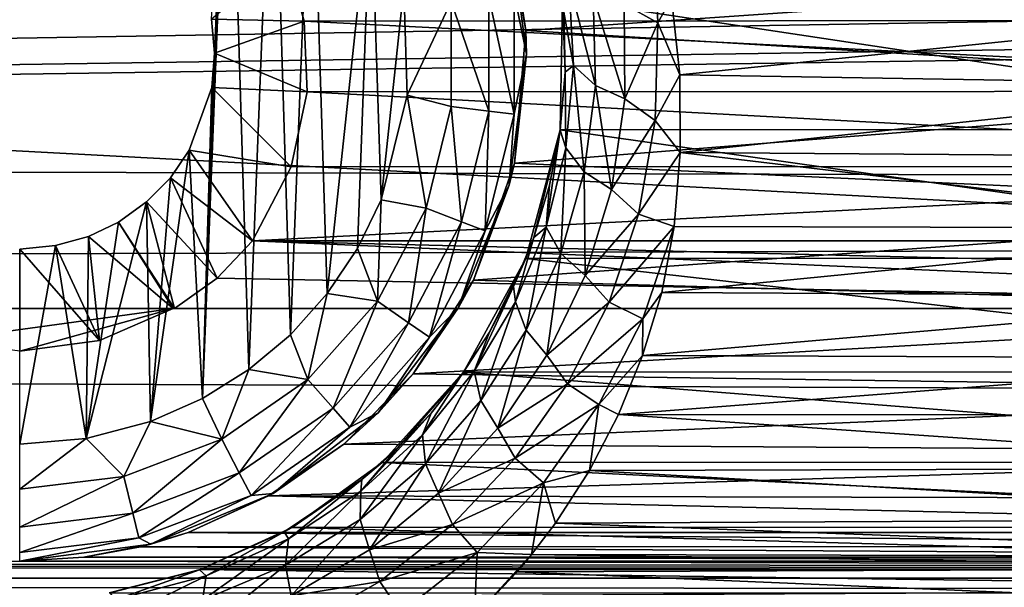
# Model space of a CAD drawing. Header units: metres. Extents: x -95 to 103, y -12 to 12.
# Tile 214 of 256: x -44.2 to -41.67, y -8.51 to -7.05. Entities that reach past the tile are written whole.
import ezdxf

# ---------------------------------------------------------------- set-up
doc = ezdxf.new("R2010")
doc.units = ezdxf.units.M
doc.layers.add('solid_P74500', color=7, linetype='CONTINUOUS')
doc.layers.add('solid_P74500_01', color=7, linetype='CONTINUOUS')

msp = doc.modelspace()

# ---------------------------------------------------------------- linework, layer by layer
at = {"layer": 'solid_P74500'}
for points in [[(-11.7, -9.123637, 0.5), (-88, -5.05, 0.5), (-88, -9.123637, 0.5)], [(-11.7, -9.123637, 0.5), (-12.2, -5.05, 0.5), (-88, -5.05, 0.5)], [(-19.663668, -5.295372, -1.8), (-19.442997, -5.406663, -1.8), (-85.675003, -7.792304, -1.8)], [(-24.196892, -5.444916, -1.8), (-19.663668, -5.295372, -1.8), (-85.675003, -7.792304, -1.8)], [(-24.663668, -5.295372, -1.8), (-24.442997, -5.406663, -1.8), (-85.675003, -7.792304, -1.8)], [(-29.196892, -5.444916, -1.8), (-24.663668, -5.295372, -1.8), (-85.675003, -7.792304, -1.8)], [(-29.663668, -5.295372, -1.8), (-29.442997, -5.406663, -1.8), (-85.675003, -7.792304, -1.8)], [(-34.196892, -5.444916, -1.8), (-29.663668, -5.295372, -1.8), (-85.675003, -7.792304, -1.8)], [(-34.663666, -5.295372, -1.8), (-34.442997, -5.406663, -1.8), (-85.675003, -7.792304, -1.8)], [(-39.196892, -5.444916, -1.8), (-34.663666, -5.295372, -1.8), (-85.675003, -7.792304, -1.8)], [(-39.663666, -5.295372, -1.8), (-39.442997, -5.406663, -1.8), (-85.675003, -7.792304, -1.8)], [(-44.196892, -5.444916, -1.8), (-39.663666, -5.295372, -1.8), (-85.675003, -7.792304, -1.8)], [(-19.442997, -5.406663, -1.8), (-19.196892, -5.444916, -1.8), (-85.675003, -7.792304, -1.8)], [(-24.442997, -5.406663, -1.8), (-24.196892, -5.444916, -1.8), (-85.675003, -7.792304, -1.8)], [(-29.442997, -5.406663, -1.8), (-29.196892, -5.444916, -1.8), (-85.675003, -7.792304, -1.8)], [(-34.442997, -5.406663, -1.8), (-34.196892, -5.444916, -1.8), (-85.675003, -7.792304, -1.8)], [(-39.442997, -5.406663, -1.8), (-39.196892, -5.444916, -1.8), (-85.675003, -7.792304, -1.8)], [(-44.442997, -5.406663, -1.8), (-44.196892, -5.444916, -1.8), (-85.675003, -7.792304, -1.8)], [(-16.783161, -6, -1.8), (-85.675003, -7.792304, -1.8), (-19.196892, -5.444916, -1.8)], [(92.5, -6.166949, 10.871941), (-94.018356, -5.654152, 11.148119), (-94.018356, -7.322209, 10.130905)], [(-16.74332, -6.246104, -1.8), (-85.675003, -7.792304, -1.8), (-16.783161, -6, -1.8)], [(92.5, -7.774915, 9.787399), (92.5, -6.166949, 10.871941), (-94.018356, -7.322209, 10.130905)], [(-16.74332, -6.246104, -1.8), (-16.630293, -6.464035, -1.8), (-85.675003, -7.792304, -1.8)], [(-43.663013, -6.296785, -11.8), (-43.731503, -8.022584, -11.8), (-43.700718, -7.137952, -11.8)], [(-43.663013, -6.296785, -11.8), (-43.611973, -7.948541, -11.8), (-43.731503, -8.022584, -11.8)], [(-43.663013, -6.296785, -11.8), (-43.700718, -7.137952, -11.8), (-43.708229, -7.050595, -11.8)], [(-43.663013, -6.296785, -11.8), (-43.550758, -6.379436, -11.8), (-43.611973, -7.948541, -11.8)], [(-43.550758, -6.379436, -11.8), (-43.505363, -7.859296, -11.8), (-43.611973, -7.948541, -11.8)], [(-43.550758, -6.379436, -11.8), (-43.451893, -6.47681, -11.8), (-43.505363, -7.859296, -11.8)], [(-16.630293, -6.464035, -1.8), (-16.456795, -6.635807, -1.8), (-85.675003, -7.792304, -1.8)], [(-43.451893, -6.47681, -11.8), (-43.411118, -7.75403, -11.8), (-43.505363, -7.859296, -11.8)], [(-43.451893, -6.47681, -11.8), (-43.298901, -6.706655, -11.8), (-43.411118, -7.75403, -11.8)], [(-16.456795, -6.635807, -1.8), (-16.239395, -6.74545, -1.8), (-85.675003, -7.792304, -1.8)], [(-43.298901, -6.706655, -11.8), (-43.333118, -7.638491, -11.8), (-43.411118, -7.75403, -11.8)], [(-43.298901, -6.706655, -11.8), (-43.272678, -7.51358, -11.8), (-43.333118, -7.638491, -11.8)], [(-43.298901, -6.706655, -11.8), (-43.214642, -6.969674, -11.8), (-43.272678, -7.51358, -11.8)], [(-16.239395, -6.74545, -1.8), (-15.996938, -6.783135, -1.8), (-85.675003, -7.792304, -1.8)], [(-40.47987, -6.912105, -7.087511), (-42.901661, -7.079847, -6.919954), (-42.958427, -6.754923, -7.237473)], [(-42.944298, -6.803535, -11.5), (-42.958427, -6.754923, -7.237473), (-42.901661, -7.079847, -6.919954)], [(-15.996938, -6.783135, -1.8), (-14.325, -7.792304, -1.8), (-85.675003, -7.792304, -1.8)], [(-42.944298, -6.803535, -11.5), (-42.901661, -7.079847, -6.919954), (-42.900002, -7.14, -11.5)], [(-42.944298, -6.803535, -11.5), (-42.900002, -7.14, -11.5), (-42.93206, -6.986044, -11.614588)], [(-42.649437, -7.01205, -10.315083), (-42.573818, -6.807538, -10.483674), (-42.563507, -7.059977, -10.311169)], [(-42.563507, -7.059977, -10.311169), (-42.573818, -6.807538, -10.483674), (-42.528347, -6.995755, -10.359026)], [(-43.708229, -7.050595, -11.8), (-43.470367, -7.055848, -5.089697), (-43.516212, -6.893729, -5.307212)], [(-43.516212, -6.893729, -5.307212), (-39.92926, -7.053593, -5.092822), (-39.88271, -6.891102, -5.310623)], [(-43.516212, -6.893729, -5.307212), (-43.470367, -7.055848, -5.089697), (-39.92926, -7.053593, -5.092822)], [(-40.47987, -6.912105, -7.087511), (-40.497097, -7.226824, -6.766446), (-42.901661, -7.079847, -6.919954)], [(-43.214642, -6.969674, -11.8), (-43.205719, -7.245715, -11.8), (-43.272678, -7.51358, -11.8)], [(-43.093323, -7.005625, -11.777164), (-43.205719, -7.245715, -11.8), (-43.214642, -6.969674, -11.8)], [(-42.7915, -6.951386, -10.188494), (-42.779133, -7.169089, -10.008069), (-42.804146, -7.032359, -9.98555)], [(-42.723186, -7.220601, -10.081889), (-42.779133, -7.169089, -10.008069), (-42.7915, -6.951386, -10.188494)], [(-42.72884, -6.991468, -10.263994), (-42.723186, -7.220601, -10.081889), (-42.7915, -6.951386, -10.188494)], [(-42.996624, -6.993884, -11.712049), (-42.996624, -7.286117, -11.712049), (-43.093323, -7.005625, -11.777164)], [(-42.93206, -6.986044, -11.614588), (-42.93206, -7.293956, -11.614588), (-42.996624, -6.993884, -11.712049)], [(-42.93206, -7.293956, -11.614588), (-42.996624, -7.286117, -11.712049), (-42.996624, -6.993884, -11.712049)], [(-42.900002, -7.14, -11.5), (-42.93206, -7.293956, -11.614588), (-42.93206, -6.986044, -11.614588)], [(-42.72884, -6.991468, -10.263994), (-42.649437, -7.01205, -10.315083), (-42.647766, -7.254578, -10.131841)], [(-42.72884, -6.991468, -10.263994), (-42.647766, -7.254578, -10.131841), (-42.723186, -7.220601, -10.081889)], [(-42.563507, -7.059977, -10.311169), (-42.528347, -6.995755, -10.359026), (-42.506718, -7.193116, -10.222968)], [(-40.873528, -7.026005, -10.338532), (-42.506718, -7.193116, -10.222968), (-42.528347, -6.995755, -10.359026)], [(-43.093323, -7.005625, -11.777164), (-43.093323, -7.274375, -11.777164), (-43.205719, -7.245715, -11.8)], [(-42.996624, -7.286117, -11.712049), (-43.093323, -7.274375, -11.777164), (-43.093323, -7.005625, -11.777164)], [(-40.586445, -7.333337, -8.858452), (-42.807259, -6.998838, -9.125035), (-42.813648, -7.334234, -8.857709)], [(-42.800766, -7.186298, -9.850593), (-42.813648, -7.334234, -8.857709), (-42.807259, -6.998838, -9.125035)], [(-40.586445, -7.333337, -8.858452), (-40.592617, -6.99762, -9.125969), (-42.807259, -6.998838, -9.125035)], [(-42.800766, -7.186298, -9.850593), (-42.807259, -6.998838, -9.125035), (-42.804146, -7.032359, -9.98555)], [(-42.647766, -7.254578, -10.131841), (-42.649437, -7.01205, -10.315083), (-42.563507, -7.059977, -10.311169)], [(-42.779133, -7.169089, -10.008069), (-42.800766, -7.186298, -9.850593), (-42.804146, -7.032359, -9.98555)], [(-40.873528, -7.026005, -10.338532), (-40.896179, -7.219656, -10.204243), (-42.506718, -7.193116, -10.222968)], [(-43.708229, -7.050595, -11.8), (-43.700718, -7.137952, -11.8), (-43.470367, -7.055848, -5.089697)], [(-43.700718, -7.137952, -11.8), (-43.462757, -7.236759, -4.829008), (-43.470367, -7.055848, -5.089697)], [(-43.470367, -7.055848, -5.089697), (-39.937401, -7.234941, -4.831732), (-39.92926, -7.053593, -5.092822)], [(-43.470367, -7.055848, -5.089697), (-43.462757, -7.236759, -4.829008), (-39.937401, -7.234941, -4.831732)], [(-42.647766, -7.254578, -10.131841), (-42.563507, -7.059977, -10.311169), (-42.569752, -7.310497, -10.129162)], [(-42.569752, -7.310497, -10.129162), (-42.563507, -7.059977, -10.311169), (-42.506718, -7.193116, -10.222968)], [(-40.497097, -7.226824, -6.766446), (-42.930645, -7.419484, -6.554484), (-42.901661, -7.079847, -6.919954)], [(-42.900002, -7.14, -11.5), (-42.901661, -7.079847, -6.919954), (-42.930645, -7.419484, -6.554484)], [(-43.731503, -8.022584, -11.8), (-43.707512, -7.225389, -11.8), (-43.700718, -7.137952, -11.8)], [(-43.700718, -7.137952, -11.8), (-43.707512, -7.225389, -11.8), (-43.462757, -7.236759, -4.829008)], [(-42.900002, -7.14, -11.5), (-42.930645, -7.419484, -6.554484), (-42.944298, -7.476465, -11.5)], [(-42.900002, -7.14, -11.5), (-42.944298, -7.476465, -11.5), (-42.93206, -7.293956, -11.614588)], [(-42.779133, -7.169089, -10.008069), (-42.799309, -7.380833, -9.821578), (-42.800766, -7.186298, -9.850593)], [(-42.751804, -7.441659, -9.894217), (-42.799309, -7.380833, -9.821578), (-42.779133, -7.169089, -10.008069)], [(-42.723186, -7.220601, -10.081889), (-42.751804, -7.441659, -9.894217), (-42.779133, -7.169089, -10.008069)], [(-42.813675, -7.335206, -9.716931), (-42.813648, -7.334234, -8.857709), (-42.800766, -7.186298, -9.850593)], [(-42.799309, -7.380833, -9.821578), (-42.813675, -7.335206, -9.716931), (-42.800766, -7.186298, -9.850593)], [(-42.569752, -7.310497, -10.129162), (-42.506718, -7.193116, -10.222968), (-42.505615, -7.392566, -10.079681)], [(-40.896179, -7.219656, -10.204243), (-42.505615, -7.392566, -10.079681), (-42.506718, -7.193116, -10.222968)], [(-42.723186, -7.220601, -10.081889), (-42.682377, -7.487505, -9.943369), (-42.751804, -7.441659, -9.894217)], [(-42.723186, -7.220601, -10.081889), (-42.647766, -7.254578, -10.131841), (-42.682377, -7.487505, -9.943369)], [(-40.896179, -7.219656, -10.204243), (-40.89814, -7.404456, -10.07095), (-42.505615, -7.392566, -10.079681)], [(-43.707512, -7.225389, -11.8), (-43.765335, -7.386765, -11.8), (-43.503441, -7.428859, -4.52792)], [(-43.731503, -8.022584, -11.8), (-43.765335, -7.386765, -11.8), (-43.707512, -7.225389, -11.8)], [(-43.707512, -7.225389, -11.8), (-43.503441, -7.428859, -4.52792), (-43.462757, -7.236759, -4.829008)], [(-43.462757, -7.236759, -4.829008), (-43.503441, -7.428859, -4.52792), (-39.896606, -7.428674, -4.528224)], [(-43.462757, -7.236759, -4.829008), (-39.896606, -7.428674, -4.528224), (-39.937401, -7.234941, -4.831732)], [(-43.157639, -7.535316, -11.777164), (-43.272678, -7.51358, -11.8), (-43.205719, -7.245715, -11.8)], [(-43.093323, -7.274375, -11.777164), (-43.157639, -7.535316, -11.777164), (-43.205719, -7.245715, -11.8)], [(-40.497097, -7.226824, -6.766446), (-40.438789, -7.534208, -6.422535), (-42.930645, -7.419484, -6.554484)], [(-42.682377, -7.487505, -9.943369), (-42.647766, -7.254578, -10.131841), (-42.569752, -7.310497, -10.129162)], [(-43.066559, -7.569858, -11.712049), (-43.157639, -7.535316, -11.777164), (-43.093323, -7.274375, -11.777164)], [(-42.996624, -7.286117, -11.712049), (-43.066559, -7.569858, -11.712049), (-43.093323, -7.274375, -11.777164)], [(-43.005745, -7.59292, -11.614588), (-43.066559, -7.569858, -11.712049), (-42.996624, -7.286117, -11.712049)], [(-42.93206, -7.293956, -11.614588), (-43.005745, -7.59292, -11.614588), (-42.996624, -7.286117, -11.712049)], [(-42.944298, -7.476465, -11.5), (-43.005745, -7.59292, -11.614588), (-42.93206, -7.293956, -11.614588)], [(92.5, -7.774915, 9.787399), (-94.018356, -7.322209, 10.130905), (-94.018356, -8.811388, 8.866197)], [(-42.682377, -7.487505, -9.943369), (-42.569752, -7.310497, -10.129162), (-42.612492, -7.550188, -9.942719)], [(-42.612492, -7.550188, -9.942719), (-42.569752, -7.310497, -10.129162), (-42.505615, -7.392566, -10.079681)], [(-40.498734, -7.66248, -8.575336), (-42.813648, -7.334234, -8.857709), (-42.901981, -7.664145, -8.573849)], [(-42.881287, -7.610103, -9.453986), (-42.901981, -7.664145, -8.573849), (-42.813648, -7.334234, -8.857709)], [(-42.881287, -7.610103, -9.453986), (-42.813648, -7.334234, -8.857709), (-42.841045, -7.476516, -9.58516)], [(-42.849625, -7.583471, -9.631876), (-42.841045, -7.476516, -9.58516), (-42.813675, -7.335206, -9.716931)], [(-42.799309, -7.380833, -9.821578), (-42.849625, -7.583471, -9.631876), (-42.813675, -7.335206, -9.716931)], [(-42.841045, -7.476516, -9.58516), (-42.813648, -7.334234, -8.857709), (-42.813675, -7.335206, -9.716931)], [(-40.498734, -7.66248, -8.575336), (-40.586445, -7.333337, -8.858452), (-42.813648, -7.334234, -8.857709)], [(-43.864315, -8.081974, -11.8), (-43.813557, -7.457164, -11.8), (-43.765335, -7.386765, -11.8)], [(-43.731503, -8.022584, -11.8), (-43.864315, -8.081974, -11.8), (-43.765335, -7.386765, -11.8)], [(-43.765335, -7.386765, -11.8), (-43.813557, -7.457164, -11.8), (-43.603058, -7.619055, -4.2)], [(-43.765335, -7.386765, -11.8), (-43.603058, -7.619055, -4.2), (-43.503441, -7.428859, -4.52792)], [(-42.811714, -7.65134, -9.703913), (-42.849625, -7.583471, -9.631876), (-42.799309, -7.380833, -9.821578)], [(-42.751804, -7.441659, -9.894217), (-42.811714, -7.65134, -9.703913), (-42.799309, -7.380833, -9.821578)], [(-42.612492, -7.550188, -9.942719), (-42.505615, -7.392566, -10.079681), (-42.52124, -7.581886, -9.938058)], [(-40.878616, -7.586365, -9.93464), (-42.52124, -7.581886, -9.938058), (-42.505615, -7.392566, -10.079681)], [(-40.89814, -7.404456, -10.07095), (-40.878616, -7.586365, -9.93464), (-42.505615, -7.392566, -10.079681)], [(-40.438789, -7.534208, -6.422535), (-43.036324, -7.719775, -6.19799), (-42.930645, -7.419484, -6.554484)], [(-42.944298, -7.476465, -11.5), (-42.930645, -7.419484, -6.554484), (-43.036324, -7.719775, -6.19799)], [(-43.603058, -7.619055, -4.2), (-39.796944, -7.619055, -4.2), (-39.896606, -7.428674, -4.528224)], [(-43.503441, -7.428859, -4.52792), (-43.603058, -7.619055, -4.2), (-39.896606, -7.428674, -4.528224)], [(-42.751804, -7.441659, -9.894217), (-42.749859, -7.707339, -9.752658), (-42.811714, -7.65134, -9.703913)], [(-42.751804, -7.441659, -9.894217), (-42.682377, -7.487505, -9.943369), (-42.749859, -7.707339, -9.752658)], [(-43.813557, -7.457164, -11.8), (-43.87468, -7.519121, -11.8), (-43.693855, -7.714148, -4.2)], [(-43.864315, -8.081974, -11.8), (-43.87468, -7.519121, -11.8), (-43.813557, -7.457164, -11.8)], [(-43.813557, -7.457164, -11.8), (-43.693855, -7.714148, -4.2), (-43.603058, -7.619055, -4.2)], [(-42.944298, -7.476465, -11.5), (-43.036324, -7.719775, -6.19799), (-43.074165, -7.79, -11.5)], [(-42.944298, -7.476465, -11.5), (-43.074165, -7.79, -11.5), (-43.005745, -7.59292, -11.614588)], [(-42.849625, -7.583471, -9.631876), (-42.881287, -7.610103, -9.453986), (-42.841045, -7.476516, -9.58516)], [(-42.749859, -7.707339, -9.752658), (-42.682377, -7.487505, -9.943369), (-42.612492, -7.550188, -9.942719)], [(-44.029671, -8.125382, -11.8), (-43.946198, -7.570744, -11.8), (-43.87468, -7.519121, -11.8)], [(-43.864315, -8.081974, -11.8), (-44.029671, -8.125382, -11.8), (-43.87468, -7.519121, -11.8)], [(-43.87468, -7.519121, -11.8), (-43.946198, -7.570744, -11.8), (-43.80294, -7.792304, -4.2)], [(-43.87468, -7.519121, -11.8), (-43.80294, -7.792304, -4.2), (-43.693855, -7.714148, -4.2)], [(-43.282532, -7.773282, -11.777164), (-43.333118, -7.638491, -11.8), (-43.272678, -7.51358, -11.8)], [(-43.157639, -7.535316, -11.777164), (-43.282532, -7.773282, -11.777164), (-43.272678, -7.51358, -11.8)], [(-43.202366, -7.828617, -11.712049), (-43.282532, -7.773282, -11.777164), (-43.157639, -7.535316, -11.777164)], [(-43.066559, -7.569858, -11.712049), (-43.202366, -7.828617, -11.712049), (-43.157639, -7.535316, -11.777164)], [(-40.438789, -7.534208, -6.422535), (-40.322247, -7.796174, -6.101778), (-43.036324, -7.719775, -6.19799)], [(-42.749859, -7.707339, -9.752658), (-42.612492, -7.550188, -9.942719), (-42.688335, -7.775744, -9.754708)], [(-42.688335, -7.775744, -9.754708), (-42.612492, -7.550188, -9.942719), (-42.52124, -7.581886, -9.938058)], [(-44.029671, -8.125382, -11.8), (-44.023689, -7.607516, -11.8), (-43.946198, -7.570744, -11.8)], [(-43.946198, -7.570744, -11.8), (-44.023689, -7.607516, -11.8), (-43.806301, -7.792304, -4.3)], [(-43.946198, -7.570744, -11.8), (-43.806301, -7.792304, -4.3), (-43.80294, -7.792304, -4.2)], [(-43.148842, -7.865563, -11.614588), (-43.202366, -7.828617, -11.712049), (-43.066559, -7.569858, -11.712049)], [(-43.005745, -7.59292, -11.614588), (-43.148842, -7.865563, -11.614588), (-43.066559, -7.569858, -11.712049)], [(-43.074165, -7.79, -11.5), (-43.148842, -7.865563, -11.614588), (-43.005745, -7.59292, -11.614588)], [(-42.849625, -7.583471, -9.631876), (-42.928406, -7.774872, -9.441754), (-42.881287, -7.610103, -9.453986)], [(-42.900726, -7.847462, -9.513848), (-42.928406, -7.774872, -9.441754), (-42.849625, -7.583471, -9.631876)], [(-42.811714, -7.65134, -9.703913), (-42.900726, -7.847462, -9.513848), (-42.849625, -7.583471, -9.631876)], [(-42.688335, -7.775744, -9.754708), (-42.52124, -7.581886, -9.938058), (-42.601967, -7.818579, -9.751169)], [(-42.601967, -7.818579, -9.751169), (-42.52124, -7.581886, -9.938058), (-42.55304, -7.75146, -9.806369)], [(-40.878616, -7.586365, -9.93464), (-42.55304, -7.75146, -9.806369), (-42.52124, -7.581886, -9.938058)], [(-40.878616, -7.586365, -9.93464), (-40.842899, -7.76013, -9.799509), (-42.55304, -7.75146, -9.806369)], [(-43.99567, -7.873975, -4.3), (-44.023689, -7.607516, -11.8), (-44.108173, -7.630482, -11.8)], [(-44.029671, -8.125382, -11.8), (-44.108173, -7.630482, -11.8), (-44.023689, -7.607516, -11.8)], [(-43.99567, -7.873975, -4.3), (-43.806301, -7.792304, -4.3), (-44.023689, -7.607516, -11.8)], [(-43.693855, -7.714148, -4.2), (-39.597057, -7.792304, -4.2), (-43.603058, -7.619055, -4.2)], [(-39.706146, -7.714148, -4.2), (-43.603058, -7.619055, -4.2), (-39.597057, -7.792304, -4.2)], [(-39.706146, -7.714148, -4.2), (-39.796944, -7.619055, -4.2), (-43.603058, -7.619055, -4.2)], [(-42.933128, -7.735852, -9.327235), (-42.901981, -7.664145, -8.573849), (-42.881287, -7.610103, -9.453986)], [(-42.928406, -7.774872, -9.441754), (-42.933128, -7.735852, -9.327235), (-42.881287, -7.610103, -9.453986)], [(-43.99567, -7.873975, -4.3), (-44.108173, -7.630482, -11.8), (-44.200001, -7.64, -11.8)], [(-44.200001, -8.14, -11.8), (-44.200001, -7.64, -11.8), (-44.108173, -7.630482, -11.8)], [(-44.029671, -8.125382, -11.8), (-44.200001, -8.14, -11.8), (-44.108173, -7.630482, -11.8)], [(-43.99567, -7.873975, -4.3), (-44.200001, -7.64, -11.8), (-44.200001, -7.901906, -4.3)], [(-43.282532, -7.773282, -11.777164), (-43.411118, -7.75403, -11.8), (-43.333118, -7.638491, -11.8)], [(-42.811714, -7.65134, -9.703913), (-42.847649, -7.911808, -9.562632), (-42.900726, -7.847462, -9.513848)], [(-42.811714, -7.65134, -9.703913), (-42.749859, -7.707339, -9.752658), (-42.847649, -7.911808, -9.562632)], [(-40.338627, -7.95457, -8.305107), (-42.901981, -7.664145, -8.573849), (-43.061813, -7.955187, -8.304517)], [(-42.995277, -7.853193, -9.206408), (-43.061813, -7.955187, -8.304517), (-42.901981, -7.664145, -8.573849)], [(-42.995277, -7.853193, -9.206408), (-42.901981, -7.664145, -8.573849), (-42.933128, -7.735852, -9.327235)], [(-40.338627, -7.95457, -8.305107), (-40.498734, -7.66248, -8.575336), (-42.901981, -7.664145, -8.573849)], [(-43.693855, -7.714148, -4.2), (-43.80294, -7.792304, -4.2), (-39.597057, -7.792304, -4.2)], [(-40.322247, -7.796174, -6.101778), (-43.190536, -7.959395, -5.887106), (-43.036324, -7.719775, -6.19799)], [(-43.074165, -7.79, -11.5), (-43.036324, -7.719775, -6.19799), (-43.190536, -7.959395, -5.887106)], [(-42.847649, -7.911808, -9.562632), (-42.749859, -7.707339, -9.752658), (-42.688335, -7.775744, -9.754708)], [(-43.034237, -7.95298, -9.254184), (-42.995277, -7.853193, -9.206408), (-42.933128, -7.735852, -9.327235)], [(-42.928406, -7.774872, -9.441754), (-43.034237, -7.95298, -9.254184), (-42.933128, -7.735852, -9.327235)], [(-40.842899, -7.76013, -9.799509), (-42.602085, -7.912514, -9.676887), (-42.55304, -7.75146, -9.806369)], [(-42.601967, -7.818579, -9.751169), (-42.55304, -7.75146, -9.806369), (-42.602085, -7.912514, -9.676887)], [(92.5, -9.19602, 8.466393), (92.5, -7.774915, 9.787399), (-94.018356, -8.811388, 8.866197)], [(-43.460747, -7.974443, -11.777164), (-43.505363, -7.859296, -11.8), (-43.411118, -7.75403, -11.8)], [(-43.282532, -7.773282, -11.777164), (-43.460747, -7.974443, -11.777164), (-43.411118, -7.75403, -11.8)], [(-43.396152, -8.047357, -11.712049), (-43.460747, -7.974443, -11.777164), (-43.282532, -7.773282, -11.777164)], [(-43.202366, -7.828617, -11.712049), (-43.396152, -8.047357, -11.712049), (-43.282532, -7.773282, -11.777164)], [(-43.016907, -8.027936, -9.32708), (-43.034237, -7.95298, -9.254184), (-42.928406, -7.774872, -9.441754)], [(-42.900726, -7.847462, -9.513848), (-43.016907, -8.027936, -9.32708), (-42.928406, -7.774872, -9.441754)], [(-42.847649, -7.911808, -9.562632), (-42.688335, -7.775744, -9.754708), (-42.794666, -7.984962, -9.567945)], [(-42.794666, -7.984962, -9.567945), (-42.688335, -7.775744, -9.754708), (-42.601967, -7.818579, -9.751169)], [(-40.842899, -7.76013, -9.799509), (-40.79591, -7.919369, -9.671277), (-42.602085, -7.912514, -9.676887)], [(-85.675003, -7.792304, -4.2), (-14.325, -7.792304, -1.8), (-84.597061, -7.792304, -4.2)], [(-85.675003, -7.792304, -4.2), (-85.675003, -7.792304, -1.8), (-14.325, -7.792304, -1.8)], [(-14.325, -7.792304, -1.8), (-83.80294, -7.792304, -4.2), (-84.597061, -7.792304, -4.2)], [(-79.597061, -7.792304, -4.2), (-83.80294, -7.792304, -4.2), (-14.325, -7.792304, -1.8)], [(-78.80294, -7.792304, -4.2), (-79.597061, -7.792304, -4.2), (-14.325, -7.792304, -1.8)], [(-74.597061, -7.792304, -4.2), (-78.80294, -7.792304, -4.2), (-14.325, -7.792304, -1.8)], [(-73.80294, -7.792304, -4.2), (-74.597061, -7.792304, -4.2), (-14.325, -7.792304, -1.8)], [(-69.597061, -7.792304, -4.2), (-73.80294, -7.792304, -4.2), (-14.325, -7.792304, -1.8)], [(-68.80294, -7.792304, -4.2), (-69.597061, -7.792304, -4.2), (-14.325, -7.792304, -1.8)], [(-64.597061, -7.792304, -4.2), (-68.80294, -7.792304, -4.2), (-14.325, -7.792304, -1.8)], [(-63.80294, -7.792304, -4.2), (-64.597061, -7.792304, -4.2), (-14.325, -7.792304, -1.8)], [(-59.597057, -7.792304, -4.2), (-63.80294, -7.792304, -4.2), (-14.325, -7.792304, -1.8)], [(-58.80294, -7.792304, -4.2), (-59.597057, -7.792304, -4.2), (-14.325, -7.792304, -1.8)], [(-54.597057, -7.792304, -4.2), (-58.80294, -7.792304, -4.2), (-14.325, -7.792304, -1.8)], [(-53.80294, -7.792304, -4.2), (-54.597057, -7.792304, -4.2), (-14.325, -7.792304, -1.8)], [(-49.597057, -7.792304, -4.2), (-53.80294, -7.792304, -4.2), (-14.325, -7.792304, -1.8)], [(-48.80294, -7.792304, -4.2), (-49.597057, -7.792304, -4.2), (-14.325, -7.792304, -1.8)], [(-44.597057, -7.792304, -4.2), (-48.80294, -7.792304, -4.2), (-14.325, -7.792304, -1.8)], [(-43.80294, -7.792304, -4.2), (-44.597057, -7.792304, -4.2), (-14.325, -7.792304, -1.8)], [(-43.80294, -7.792304, -4.2), (-44.5937, -7.792304, -4.3), (-44.597057, -7.792304, -4.2)], [(-43.80294, -7.792304, -4.2), (-43.806301, -7.792304, -4.3), (-44.5937, -7.792304, -4.3)], [(-44.404331, -7.873975, -4.3), (-44.5937, -7.792304, -4.3), (-43.806301, -7.792304, -4.3)], [(-44.404331, -7.873975, -4.3), (-43.806301, -7.792304, -4.3), (-44.200001, -7.901906, -4.3)], [(-43.99567, -7.873975, -4.3), (-44.200001, -7.901906, -4.3), (-43.806301, -7.792304, -4.3)], [(-39.597057, -7.792304, -4.2), (-43.80294, -7.792304, -4.2), (-14.325, -7.792304, -1.8)], [(-43.074165, -7.79, -11.5), (-43.190536, -7.959395, -5.887106), (-43.280762, -8.059238, -11.5)], [(-43.074165, -7.79, -11.5), (-43.280762, -8.059238, -11.5), (-43.148842, -7.865563, -11.614588)], [(-40.322247, -7.796174, -6.101778), (-40.171841, -8.003438, -5.827114), (-43.190536, -7.959395, -5.887106)], [(-43.353024, -8.096038, -11.614588), (-43.396152, -8.047357, -11.712049), (-43.202366, -7.828617, -11.712049)], [(-43.148842, -7.865563, -11.614588), (-43.353024, -8.096038, -11.614588), (-43.202366, -7.828617, -11.712049)], [(-42.794666, -7.984962, -9.567945), (-42.601967, -7.818579, -9.751169), (-42.714481, -8.038312, -9.565677)], [(-42.714481, -8.038312, -9.565677), (-42.601967, -7.818579, -9.751169), (-42.602085, -7.912514, -9.676887)], [(-43.066139, -7.961195, -9.089931), (-43.061813, -7.955187, -8.304517), (-42.995277, -7.853193, -9.206408)], [(-43.034237, -7.95298, -9.254184), (-43.066139, -7.961195, -9.089931), (-42.995277, -7.853193, -9.206408)], [(-42.900726, -7.847462, -9.513848), (-42.973431, -8.098743, -9.376405), (-43.016907, -8.027936, -9.32708)], [(-42.900726, -7.847462, -9.513848), (-42.847649, -7.911808, -9.562632), (-42.973431, -8.098743, -9.376405)], [(-43.460747, -7.974443, -11.777164), (-43.611973, -7.948541, -11.8), (-43.505363, -7.859296, -11.8)], [(-43.280762, -8.059238, -11.5), (-43.353024, -8.096038, -11.614588), (-43.148842, -7.865563, -11.614588)], [(-42.973431, -8.098743, -9.376405), (-42.847649, -7.911808, -9.562632), (-42.794666, -7.984962, -9.567945)], [(-42.714481, -8.038312, -9.565677), (-42.602085, -7.912514, -9.676887), (-42.664406, -8.064126, -9.550909)], [(-40.79591, -7.919369, -9.671277), (-42.664406, -8.064126, -9.550909), (-42.602085, -7.912514, -9.676887)], [(-40.79591, -7.919369, -9.671277), (-40.7356, -8.065351, -9.549876), (-42.664406, -8.064126, -9.550909)], [(-43.681923, -8.12711, -11.777164), (-43.731503, -8.022584, -11.8), (-43.611973, -7.948541, -11.8)], [(-43.460747, -7.974443, -11.777164), (-43.681923, -8.12711, -11.777164), (-43.611973, -7.948541, -11.8)], [(-40.130775, -8.185938, -8.077154), (-43.061813, -7.955187, -8.304517), (-43.269951, -8.186581, -8.076503)], [(-43.23082, -8.15029, -8.879544), (-43.269951, -8.186581, -8.076503), (-43.061813, -7.955187, -8.304517)], [(-43.23082, -8.15029, -8.879544), (-43.061813, -7.955187, -8.304517), (-43.14492, -8.060223, -8.980371)], [(-43.034237, -7.95298, -9.254184), (-43.166611, -8.11551, -9.07308), (-43.066139, -7.961195, -9.089931)], [(-43.159126, -8.190466, -9.147635), (-43.166611, -8.11551, -9.07308), (-43.034237, -7.95298, -9.254184)], [(-43.016907, -8.027936, -9.32708), (-43.159126, -8.190466, -9.147635), (-43.034237, -7.95298, -9.254184)], [(-43.14492, -8.060223, -8.980371), (-43.061813, -7.955187, -8.304517), (-43.066139, -7.961195, -9.089931)], [(-40.130775, -8.185938, -8.077154), (-40.338627, -7.95457, -8.305107), (-43.061813, -7.955187, -8.304517)], [(-43.636654, -8.213364, -11.712049), (-43.681923, -8.12711, -11.777164), (-43.460747, -7.974443, -11.777164)], [(-43.396152, -8.047357, -11.712049), (-43.636654, -8.213364, -11.712049), (-43.460747, -7.974443, -11.777164)], [(-40.171841, -8.003438, -5.827114), (-43.368832, -8.13967, -5.635226), (-43.190536, -7.959395, -5.887106)], [(-43.280762, -8.059238, -11.5), (-43.190536, -7.959395, -5.887106), (-43.368832, -8.13967, -5.635226)], [(-43.166611, -8.11551, -9.07308), (-43.14492, -8.060223, -8.980371), (-43.066139, -7.961195, -9.089931)], [(-40.171841, -8.003438, -5.827114), (-40.004208, -8.161397, -5.603642), (-43.368832, -8.13967, -5.635226)], [(-42.973431, -8.098743, -9.376405), (-42.794666, -7.984962, -9.567945), (-42.929131, -8.175657, -9.385506)], [(-42.929131, -8.175657, -9.385506), (-42.794666, -7.984962, -9.567945), (-42.714481, -8.038312, -9.565677)], [(-43.681923, -8.12711, -11.777164), (-43.864315, -8.081974, -11.8), (-43.731503, -8.022584, -11.8)], [(-43.016907, -8.027936, -9.32708), (-43.125652, -8.26578, -9.198084), (-43.159126, -8.190466, -9.147635)], [(-43.016907, -8.027936, -9.32708), (-42.973431, -8.098743, -9.376405), (-43.125652, -8.26578, -9.198084)], [(-43.60643, -8.270952, -11.614588), (-43.636654, -8.213364, -11.712049), (-43.396152, -8.047357, -11.712049)], [(-43.353024, -8.096038, -11.614588), (-43.60643, -8.270952, -11.614588), (-43.396152, -8.047357, -11.712049)], [(-42.929131, -8.175657, -9.385506), (-42.714481, -8.038312, -9.565677), (-42.856457, -8.238772, -9.384663)], [(-42.856457, -8.238772, -9.384663), (-42.714481, -8.038312, -9.565677), (-42.738468, -8.207427, -9.428051)], [(-42.714481, -8.038312, -9.565677), (-42.664406, -8.064126, -9.550909), (-42.738468, -8.207427, -9.428051)], [(-43.280762, -8.059238, -11.5), (-43.368832, -8.13967, -5.635226), (-43.549999, -8.265833, -11.5)], [(-43.280762, -8.059238, -11.5), (-43.549999, -8.265833, -11.5), (-43.353024, -8.096038, -11.614588)], [(-43.325356, -8.259859, -8.903111), (-43.23082, -8.15029, -8.879544), (-43.14492, -8.060223, -8.980371)], [(-43.166611, -8.11551, -9.07308), (-43.325356, -8.259859, -8.903111), (-43.14492, -8.060223, -8.980371)], [(-40.663025, -8.201603, -9.433118), (-42.738468, -8.207427, -9.428051), (-42.664406, -8.064126, -9.550909)], [(-40.7356, -8.065351, -9.549876), (-40.663025, -8.201603, -9.433118), (-42.664406, -8.064126, -9.550909)], [(-43.933208, -8.222411, -11.777164), (-44.029671, -8.125382, -11.8), (-43.864315, -8.081974, -11.8)], [(-43.681923, -8.12711, -11.777164), (-43.933208, -8.222411, -11.777164), (-43.864315, -8.081974, -11.8)], [(-43.549999, -8.265833, -11.5), (-43.60643, -8.270952, -11.614588), (-43.353024, -8.096038, -11.614588)], [(-43.125652, -8.26578, -9.198084), (-42.973431, -8.098743, -9.376405), (-42.929131, -8.175657, -9.385506)], [(-44.200001, -8.254805, -11.777164), (-44.200001, -8.14, -11.8), (-44.029671, -8.125382, -11.8)], [(-43.933208, -8.222411, -11.777164), (-44.200001, -8.254805, -11.777164), (-44.029671, -8.125382, -11.8)], [(-43.909897, -8.316991, -11.712049), (-43.933208, -8.222411, -11.777164), (-43.681923, -8.12711, -11.777164)], [(-43.636654, -8.213364, -11.712049), (-43.909897, -8.316991, -11.712049), (-43.681923, -8.12711, -11.777164)], [(-43.326454, -8.332482, -8.980294), (-43.325356, -8.259859, -8.903111), (-43.166611, -8.11551, -9.07308)], [(-43.159126, -8.190466, -9.147635), (-43.326454, -8.332482, -8.980294), (-43.166611, -8.11551, -9.07308)], [(-40.004208, -8.161397, -5.603642), (-43.56179, -8.272575, -5.438244), (-43.368832, -8.13967, -5.635226)], [(-43.549999, -8.265833, -11.5), (-43.368832, -8.13967, -5.635226), (-43.56179, -8.272575, -5.438244)], [(-43.325356, -8.259859, -8.903111), (-43.322205, -8.230631, -8.786088), (-43.23082, -8.15029, -8.879544)], [(-43.322205, -8.230631, -8.786088), (-43.269951, -8.186581, -8.076503), (-43.23082, -8.15029, -8.879544)], [(-40.004208, -8.161397, -5.603642), (-39.824001, -8.280449, -5.426179), (-43.56179, -8.272575, -5.438244)], [(-43.125652, -8.26578, -9.198084), (-42.929131, -8.175657, -9.385506), (-43.090096, -8.345455, -9.211429)], [(-43.090096, -8.345455, -9.211429), (-42.929131, -8.175657, -9.385506), (-42.856457, -8.238772, -9.384663)], [(-39.90012, -8.352461, -7.904833), (-43.269951, -8.186581, -8.076503), (-43.500992, -8.353099, -7.904159)], [(-43.322205, -8.230631, -8.786088), (-43.500992, -8.353099, -7.904159), (-43.269951, -8.186581, -8.076503)], [(-43.159126, -8.190466, -9.147635), (-43.302914, -8.410296, -9.032521), (-43.326454, -8.332482, -8.980294)], [(-43.159126, -8.190466, -9.147635), (-43.125652, -8.26578, -9.198084), (-43.302914, -8.410296, -9.032521)], [(-39.90012, -8.352461, -7.904833), (-40.130775, -8.185938, -8.077154), (-43.269951, -8.186581, -8.076503)], [(-42.856457, -8.238772, -9.384663), (-42.738468, -8.207427, -9.428051), (-42.825809, -8.342334, -9.308892)], [(-40.579594, -8.331425, -9.318657), (-42.825809, -8.342334, -9.308892), (-42.738468, -8.207427, -9.428051)], [(-40.663025, -8.201603, -9.433118), (-40.579594, -8.331425, -9.318657), (-42.738468, -8.207427, -9.428051)], [(-44.200001, -8.352216, -11.712049), (-44.200001, -8.254805, -11.777164), (-43.933208, -8.222411, -11.777164)], [(-43.909897, -8.316991, -11.712049), (-44.200001, -8.352216, -11.712049), (-43.933208, -8.222411, -11.777164)], [(-43.894333, -8.380139, -11.614588), (-43.909897, -8.316991, -11.712049), (-43.636654, -8.213364, -11.712049)], [(-43.60643, -8.270952, -11.614588), (-43.894333, -8.380139, -11.614588), (-43.636654, -8.213364, -11.712049)], [(-43.521461, -8.364575, -8.626894), (-43.500992, -8.353099, -7.904159), (-43.322205, -8.230631, -8.786088)], [(-43.510536, -8.382083, -8.7515), (-43.521461, -8.364575, -8.626894), (-43.322205, -8.230631, -8.786088)], [(-43.325356, -8.259859, -8.903111), (-43.510536, -8.382083, -8.7515), (-43.322205, -8.230631, -8.786088)], [(-43.090096, -8.345455, -9.211429), (-42.856457, -8.238772, -9.384663), (-43.026283, -8.417474, -9.212129)], [(-43.026283, -8.417474, -9.212129), (-42.856457, -8.238772, -9.384663), (-42.887218, -8.422953, -9.236009)], [(-42.856457, -8.238772, -9.384663), (-42.825809, -8.342334, -9.308892), (-42.887218, -8.422953, -9.236009)], [(-43.863537, -8.395703, -11.5), (-43.894333, -8.380139, -11.614588), (-43.60643, -8.270952, -11.614588)], [(-43.549999, -8.265833, -11.5), (-43.768238, -8.366207, -5.293069), (-43.863537, -8.395703, -11.5)], [(-43.549999, -8.265833, -11.5), (-43.863537, -8.395703, -11.5), (-43.60643, -8.270952, -11.614588)], [(-43.549999, -8.265833, -11.5), (-43.56179, -8.272575, -5.438244), (-43.768238, -8.366207, -5.293069)], [(-43.56179, -8.272575, -5.438244), (-39.63176, -8.366207, -5.293069), (-43.768238, -8.366207, -5.293069)], [(-39.824001, -8.280449, -5.426179), (-39.63176, -8.366207, -5.293069), (-43.56179, -8.272575, -5.438244)], [(-43.517776, -8.450272, -8.832313), (-43.510536, -8.382083, -8.7515), (-43.325356, -8.259859, -8.903111)], [(-43.326454, -8.332482, -8.980294), (-43.517776, -8.450272, -8.832313), (-43.325356, -8.259859, -8.903111)], [(-43.302914, -8.410296, -9.032521), (-43.125652, -8.26578, -9.198084), (-43.090096, -8.345455, -9.211429)], [(-44.200001, -8.417253, -11.614588), (-44.200001, -8.352216, -11.712049), (-43.909897, -8.316991, -11.712049)], [(-43.894333, -8.380139, -11.614588), (-44.200001, -8.417253, -11.614588), (-43.909897, -8.316991, -11.712049)], [(-43.326454, -8.332482, -8.980294), (-43.503326, -8.528619, -8.886995), (-43.517776, -8.450272, -8.832313)], [(-43.326454, -8.332482, -8.980294), (-43.302914, -8.410296, -9.032521), (-43.503326, -8.528619, -8.886995)], [(-40.579594, -8.331425, -9.318657), (-40.505951, -8.428061, -9.231348), (-42.825809, -8.342334, -9.308892)], [(-39.664738, -8.460627, -7.788954), (-43.500992, -8.353099, -7.904159), (-43.736813, -8.461158, -7.788376)], [(-43.521461, -8.364575, -8.626894), (-43.736813, -8.461158, -7.788376), (-43.500992, -8.353099, -7.904159)], [(-39.664738, -8.460627, -7.788954), (-39.90012, -8.352461, -7.904833), (-43.500992, -8.353099, -7.904159)], [(-43.302914, -8.410296, -9.032521), (-43.090096, -8.345455, -9.211429), (-43.275974, -8.491699, -9.050499)], [(-43.275974, -8.491699, -9.050499), (-43.090096, -8.345455, -9.211429), (-43.026283, -8.417474, -9.212129)], [(-40.505951, -8.428061, -9.231348), (-42.887218, -8.422953, -9.236009), (-42.825809, -8.342334, -9.308892)], [(-44.200001, -8.44, -11.5), (-44.200001, -8.417253, -11.614588), (-43.894333, -8.380139, -11.614588)], [(-43.863537, -8.395703, -11.5), (-44.200001, -8.44, -11.5), (-43.894333, -8.380139, -11.614588)], [(-43.890484, -8.402635, -5.250264), (-43.768238, -8.366207, -5.293069), (-39.510967, -8.402259, -5.250598)], [(-43.863537, -8.395703, -11.5), (-43.768238, -8.366207, -5.293069), (-43.890484, -8.402635, -5.250264)], [(-43.768238, -8.366207, -5.293069), (-39.63176, -8.366207, -5.293069), (-39.510967, -8.402259, -5.250598)], [(-43.739166, -8.461981, -8.506459), (-43.736813, -8.461158, -7.788376), (-43.521461, -8.364575, -8.626894)], [(-43.721363, -8.477179, -8.627659), (-43.739166, -8.461981, -8.506459), (-43.521461, -8.364575, -8.626894)], [(-43.730938, -8.539538, -8.712818), (-43.721363, -8.477179, -8.627659), (-43.510536, -8.382083, -8.7515)], [(-43.517776, -8.450272, -8.832313), (-43.730938, -8.539538, -8.712818), (-43.510536, -8.382083, -8.7515)], [(-43.510536, -8.382083, -8.7515), (-43.721363, -8.477179, -8.627659), (-43.521461, -8.364575, -8.626894)], [(-43.863537, -8.395703, -11.5), (-44.035107, -8.429509, -5.230221), (-44.200001, -8.44, -5.224123)], [(-43.863537, -8.395703, -11.5), (-44.200001, -8.44, -5.224123), (-44.200001, -8.44, -11.5)], [(-43.863537, -8.395703, -11.5), (-43.890484, -8.402635, -5.250264), (-44.035107, -8.429509, -5.230221)], [(-44.035107, -8.429509, -5.230221), (-43.890484, -8.402635, -5.250264), (-39.3671, -8.429217, -5.230403)], [(-43.890484, -8.402635, -5.250264), (-39.510967, -8.402259, -5.250598), (-39.3671, -8.429217, -5.230403)], [(-44.200001, -8.44, -5.224123), (-44.035107, -8.429509, -5.230221), (-39.200001, -8.44, -5.224123)], [(-44.035107, -8.429509, -5.230221), (-39.3671, -8.429217, -5.230403), (-39.200001, -8.44, -5.224123)], [(-43.503326, -8.528619, -8.886995), (-43.302914, -8.410296, -9.032521), (-43.275974, -8.491699, -9.050499)], [(-43.275974, -8.491699, -9.050499), (-43.026283, -8.417474, -9.212129), (-43.222382, -8.571613, -9.05283)], [(-43.222382, -8.571613, -9.05283), (-43.026283, -8.417474, -9.212129), (-43.033504, -8.581623, -9.08877)], [(-43.026283, -8.417474, -9.212129), (-42.887218, -8.422953, -9.236009), (-43.033504, -8.581623, -9.08877)], [(-43.033504, -8.581623, -9.08877), (-42.887218, -8.422953, -9.236009), (-42.924213, -8.467185, -9.195476)], [(-40.481388, -8.457617, -9.204277), (-42.924213, -8.467185, -9.195476), (-42.887218, -8.422953, -9.236009)], [(-40.505951, -8.428061, -9.231348), (-40.481388, -8.457617, -9.204277), (-42.887218, -8.422953, -9.236009)], [(-13, -8.49261, -5.204592), (-87, -8.469423, -5.211133), (-59.200001, -8.44, -5.224123)], [(-13, -8.49261, -5.204592), (-59.200001, -8.44, -5.224123), (-54.200001, -8.44, -5.224123)], [(-13, -8.49261, -5.204592), (-54.200001, -8.44, -5.224123), (-49.200001, -8.44, -5.224123)], [(-13, -8.49261, -5.204592), (-49.200001, -8.44, -5.224123), (-44.200001, -8.44, -5.224123)], [(-13, -8.49261, -5.204592), (-44.200001, -8.44, -5.224123), (-39.200001, -8.44, -5.224123)], [(-43.517776, -8.450272, -8.832313), (-43.723835, -8.616768, -8.770442), (-43.730938, -8.539538, -8.712818)], [(-43.517776, -8.450272, -8.832313), (-43.503326, -8.528619, -8.886995), (-43.723835, -8.616768, -8.770442)], [(-40.481388, -8.457617, -9.204277), (-40.375607, -8.57342, -9.096509), (-42.924213, -8.467185, -9.195476)], [(-87, -8.469423, -5.211133), (-13.004552, -8.535221, -5.2), (-87, -8.535221, -5.2)], [(-87, -8.469423, -5.211133), (-13, -8.49261, -5.204592), (-13.004552, -8.535221, -5.2)], [(-39.43079, -8.520817, -7.723062), (-43.736813, -8.461158, -7.788376), (-43.970142, -8.520978, -7.722884)], [(-43.967621, -8.520579, -8.433331), (-43.970142, -8.520978, -7.722884), (-43.736813, -8.461158, -7.788376)], [(-43.967621, -8.520579, -8.433331), (-43.736813, -8.461158, -7.788376), (-43.739166, -8.461981, -8.506459)], [(-43.954025, -8.53842, -8.544811), (-43.967621, -8.520579, -8.433331), (-43.739166, -8.461981, -8.506459)], [(-43.960819, -8.595482, -8.63387), (-43.954025, -8.53842, -8.544811), (-43.721363, -8.477179, -8.627659)], [(-43.730938, -8.539538, -8.712818), (-43.960819, -8.595482, -8.63387), (-43.721363, -8.477179, -8.627659)], [(-43.721363, -8.477179, -8.627659), (-43.954025, -8.53842, -8.544811), (-43.739166, -8.461981, -8.506459)], [(-39.43079, -8.520817, -7.723062), (-39.664738, -8.460627, -7.788954), (-43.736813, -8.461158, -7.788376)], [(-40.375607, -8.57342, -9.096509), (-43.033504, -8.581623, -9.08877), (-42.924213, -8.467185, -9.195476)], [(-43.503326, -8.528619, -8.886995), (-43.275974, -8.491699, -9.050499), (-43.484585, -8.610715, -8.909824)], [(-43.484585, -8.610715, -8.909824), (-43.275974, -8.491699, -9.050499), (-43.222382, -8.571613, -9.05283)]]:
    msp.add_3dface(points, dxfattribs=at)
at = {"layer": 'solid_P74500_01'}
for points in [[(-92.5, -6.466096, 9.50981), (92.5, -5.822828, 9.916285), (92.5, -7.269713, 8.910396)], [(-92.5, -7.786848, 8.461917), (-92.5, -6.466096, 9.50981), (92.5, -7.269713, 8.910396)], [(-92.5, -7.786848, 8.461917), (92.5, -7.269713, 8.910396), (92.5, -8.547155, 7.693748)], [(-92.5, -8.938029, 7.235831), (-92.5, -7.786848, 8.461917), (92.5, -8.547155, 7.693748)], [(-92.5, -8.938029, -7.235831), (92.5, -9.175047, -6.932167), (92.5, -8.011712, -8.249903)], [(-19.200001, -8.54, -7.701844), (-92.5, -8.938029, -7.235831), (92.5, -8.011712, -8.249903)]]:
    msp.add_3dface(points, dxfattribs=at)

doc.saveas('drawing.dxf')
